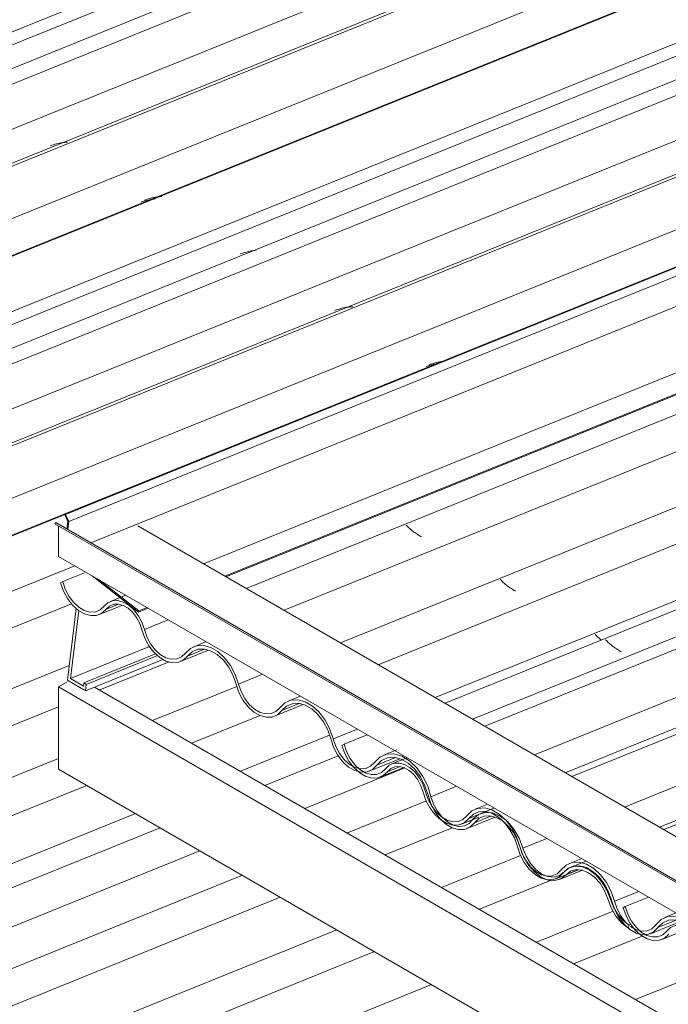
# Model space of a CAD drawing. Header units: metres. Extents: x -16.8 to 29.9, y -11.9 to 37.1.
# Tile 187 of 202: x -7.649 to -6.758, y 26.219 to 27.571. Entities that reach past the tile are written whole.
import ezdxf

# ---------------------------------------------------------------- set-up
doc = ezdxf.new("R2010")
doc.units = ezdxf.units.M
for name, color, linetype, lineweight in [('A-GLAZ-CWMG', 7, 'Continuous', 5), ('A-ROOF', 7, 'Continuous', 5), ('A-ROOF-OTLN', 7, 'Continuous', 5)]:
    doc.layers.add(name, color=color, linetype=linetype, lineweight=lineweight)
pattern_1 = [(338.856, (-6.968, 7.591), (1.4136126, -0.173424), [0.05139, -0.88305, 0.05139, -0.88305, -4.984]), (338.856, (-6.968, 7.591), (1.4136126, -0.173424), [-1.869, 0.05139, -1.817, 0.05139, -0.88305, -2.18]), (338.856, (-6.968, 7.591), (1.4136126, -0.173424), [-4.672, 0.05139, -0.57157, 0.05139, -1.506]), (110.947, (-6.532, 7.609), (-0.8280696, 1.4165813), [0.06704, -1.152, 0.06704, -1.152, -6.501]), (110.947, (-6.532, 7.609), (-0.8280696, 1.4165813), [-2.438, 0.06704, -2.371, 0.06704, -1.152, -2.844]), (110.947, (-6.532, 7.609), (-0.8280696, 1.4165813), [-6.095, 0.06704, -0.74558, 0.06704, -1.965]), (241.462, (-6.387, 8.3), (-0.2059615, -1.125331), [0.05017, -0.86197, 0.05017, -0.86197, -4.865]), (241.462, (-6.387, 8.3), (-0.2059615, -1.125331), [-1.824, 0.05017, -1.774, 0.05017, -0.86197, -2.128]), (241.462, (-6.387, 8.3), (-0.2059615, -1.125331), [-4.561, 0.05017, -0.55792, 0.05017, -1.47])]

# ---------------------------------------------------------------- blocks, each defined once
blk = doc.blocks.new('FP_61-EXPLODE')
at = {"layer": 'A-GLAZ-CWMG'}
for p, q in [((-7.3187, 26.6159), (-7.4127, 26.5779)), ((-7.5566, 26.5198), (-8.3928, 26.1818))]:
    blk.add_line(p, q, dxfattribs=at)
blk = doc.blocks.new('FP_63-EXPLODE')
at = {"layer": 'A-GLAZ-CWMG'}
for p, q in [((-7.4435, 26.6892), (-7.5387, 26.6507)), ((-7.5953, 26.6278), (-8.5794, 26.2301))]:
    blk.add_line(p, q, dxfattribs=at)
blk = doc.blocks.new('FP_65-EXPLODE')
at = {"layer": 'A-GLAZ-CWMG'}
blk.add_line((-7.5774, 26.7691), (-11.3551, 25.2423), dxfattribs=at)
blk = doc.blocks.new('FP_67-EXPLODE')
at = {"layer": 'A-GLAZ-CWMG'}
blk.add_line((-5.1511, 27.8767), (-11.4846, 25.3171), dxfattribs=at)
at = {"layer": 'A-GLAZ-CWMG', "color": 9, "true_color": 0xc0c0c0}
for p, q in [((-7.0851, 27.0976), (-7.0872, 27.0968)), ((-7.0831, 27.0983), (-7.0851, 27.0976)), ((-7.081, 27.0989), (-7.0831, 27.0983)), ((-7.0789, 27.0995), (-7.081, 27.0989)), ((-7.0768, 27.1001), (-7.0789, 27.0995)), ((-7.0747, 27.1005), (-7.0768, 27.1001)), ((-7.0725, 27.101), (-7.0747, 27.1005)), ((-7.0703, 27.1013), (-7.0725, 27.101)), ((-7.0682, 27.1016), (-7.0703, 27.1013)), ((-7.066, 27.1018), (-7.0682, 27.1016))]:
    blk.add_line(p, q, dxfattribs=at)
blk = doc.blocks.new('FP_69-EXPLODE')
at = {"layer": 'A-GLAZ-CWMG'}
blk.add_line((-5.2806, 27.9513), (-11.6139, 25.3917), dxfattribs=at)
at = {"layer": 'A-GLAZ-CWMG', "color": 9, "true_color": 0xc0c0c0}
for p, q in [((-7.2144, 27.1722), (-7.2165, 27.1714)), ((-7.2124, 27.1729), (-7.2144, 27.1722)), ((-7.2103, 27.1735), (-7.2124, 27.1729)), ((-7.2083, 27.1741), (-7.2103, 27.1735)), ((-7.2062, 27.1747), (-7.2083, 27.1741)), ((-7.2041, 27.1751), (-7.2062, 27.1747)), ((-7.2019, 27.1755), (-7.2041, 27.1751)), ((-7.1998, 27.1759), (-7.2019, 27.1755)), ((-7.1976, 27.1762), (-7.1998, 27.1759)), ((-7.1955, 27.1764), (-7.1976, 27.1762)), ((-7.1933, 27.1766), (-7.1955, 27.1764)), ((-7.1911, 27.1767), (-7.1933, 27.1766))]:
    blk.add_line(p, q, dxfattribs=at)
blk = doc.blocks.new('FP_71-EXPLODE')
at = {"layer": 'A-GLAZ-CWMG'}
blk.add_line((-5.395, 28.0134), (-11.6625, 25.4804), dxfattribs=at)
blk = doc.blocks.new('Rectangular Mullion - Telha Fibrocimento - Ondulada-1908998-EXPLODE')
at = {"layer": 'A-GLAZ-CWMG'}
for p, q in [((-5.4604, 28.0406), (-11.7172, 25.512)), ((-5.2192, 27.9001), (-11.4748, 25.372)), ((-7.573, 26.8211), (-11.3445, 25.2968)), ((-7.5805, 26.6845), (-8.6322, 26.2595)), ((-7.3506, 26.6557), (-7.4664, 26.6089)), ((-7.2233, 26.5885), (-7.3455, 26.5392)), ((-7.5953, 26.5569), (-8.4465, 26.2128)), ((-7.4895, 26.481), (-8.3257, 26.1431))]:
    blk.add_line(p, q, dxfattribs=at)
for name in ['FP_71-EXPLODE', 'FP_69-EXPLODE', 'FP_67-EXPLODE', 'FP_65-EXPLODE', 'FP_63-EXPLODE', 'FP_61-EXPLODE']:
    blk.add_blockref(name, (0, 0), dxfattribs=at)
blk = doc.blocks.new('Rectangular Mullion - Telha Fibrocimento - Ondulada-1910060-EXPLODE')
blk.add_blockref('Rectangular Mullion - Telha Fibrocimento - Ondulada-1908998-EXPLODE', (0, 0))
blk = doc.blocks.new('FP_81-EXPLODE')
at = {"layer": 'A-GLAZ-CWMG'}
blk.add_line((-5.1546, 27.8744), (-11.4219, 25.3415), dxfattribs=at)
at = {"layer": 'A-GLAZ-CWMG', "color": 9, "true_color": 0xc0c0c0}
for p, q in [((-7.0889, 27.0951), (-7.0907, 27.0944)), ((-7.087, 27.0957), (-7.0889, 27.0951)), ((-7.085, 27.0963), (-7.087, 27.0957)), ((-7.0831, 27.0968), (-7.085, 27.0963)), ((-7.0811, 27.0973), (-7.0831, 27.0968)), ((-7.0791, 27.0977), (-7.0811, 27.0973)), ((-7.0771, 27.098), (-7.0791, 27.0977)), ((-7.0751, 27.0983), (-7.0771, 27.098))]:
    blk.add_line(p, q, dxfattribs=at)
blk = doc.blocks.new('FP_83-EXPLODE')
at = {"layer": 'A-GLAZ-CWMG'}
blk.add_line((-5.2782, 27.9481), (-11.6096, 25.3893), dxfattribs=at)
blk = doc.blocks.new('FP_85-EXPLODE')
at = {"layer": 'A-GLAZ-CWMG'}
blk.add_line((-5.4111, 28.0284), (-11.7461, 25.4681), dxfattribs=at)
at = {"layer": 'A-GLAZ-CWMG', "color": 9, "true_color": 0xc0c0c0}
for p, q in [((-7.3351, 27.2523), (-7.3373, 27.2517)), ((-7.3329, 27.2527), (-7.3351, 27.2523)), ((-7.3307, 27.2532), (-7.3329, 27.2527)), ((-7.3285, 27.2535), (-7.3307, 27.2532)), ((-7.3263, 27.2538), (-7.3285, 27.2535)), ((-7.3241, 27.2541), (-7.3263, 27.2538)), ((-7.3437, 27.2497), (-7.3458, 27.249)), ((-7.3416, 27.2505), (-7.3437, 27.2497)), ((-7.3395, 27.2511), (-7.3416, 27.2505)), ((-7.3373, 27.2517), (-7.3395, 27.2511))]:
    blk.add_line(p, q, dxfattribs=at)
blk = doc.blocks.new('FP_87-EXPLODE')
at = {"layer": 'A-GLAZ-CWMG'}
blk.add_line((-5.5421, 28.1025), (-11.8756, 25.5428), dxfattribs=at)
at = {"layer": 'A-GLAZ-CWMG', "color": 9, "true_color": 0xc0c0c0}
for p, q in [((-7.4752, 27.3237), (-7.4772, 27.3229)), ((-7.473, 27.3244), (-7.4752, 27.3237)), ((-7.4709, 27.3251), (-7.473, 27.3244)), ((-7.4688, 27.3257), (-7.4709, 27.3251)), ((-7.4666, 27.3262), (-7.4688, 27.3257)), ((-7.4644, 27.3266), (-7.4666, 27.3262)), ((-7.4622, 27.327), (-7.4644, 27.3266)), ((-7.46, 27.3274), (-7.4622, 27.327)), ((-7.4578, 27.3277), (-7.46, 27.3274)), ((-7.4556, 27.3279), (-7.4578, 27.3277)), ((-7.4533, 27.328), (-7.4556, 27.3279))]:
    blk.add_line(p, q, dxfattribs=at)
blk = doc.blocks.new('FP_89-EXPLODE')
at = {"layer": 'A-GLAZ-CWMG'}
blk.add_line((-5.6717, 28.177), (-12.0049, 25.6175), dxfattribs=at)
at = {"layer": 'A-GLAZ-CWMG', "color": 9, "true_color": 0xc0c0c0}
for p, q in [((-7.5938, 27.4012), (-7.596, 27.4008)), ((-7.5917, 27.4016), (-7.5938, 27.4012)), ((-7.5895, 27.402), (-7.5917, 27.4016)), ((-7.5873, 27.4022), (-7.5895, 27.402)), ((-7.585, 27.4024), (-7.5873, 27.4022)), ((-7.5828, 27.4026), (-7.585, 27.4024)), ((-7.6045, 27.3983), (-7.6065, 27.3976)), ((-7.6024, 27.399), (-7.6045, 27.3983)), ((-7.6003, 27.3997), (-7.6024, 27.399)), ((-7.5981, 27.4003), (-7.6003, 27.3997)), ((-7.596, 27.4008), (-7.5981, 27.4003))]:
    blk.add_line(p, q, dxfattribs=at)
blk = doc.blocks.new('FP_91-EXPLODE')
at = {"layer": 'A-GLAZ-CWMG'}
blk.add_line((-5.7861, 28.2392), (-12.0536, 25.7062), dxfattribs=at)
blk = doc.blocks.new('Rectangular Mullion - Telha Fibrocimento - Ondulada-V76-EXPLODE')
at = {"layer": 'A-GLAZ-CWMG'}
for p, q in [((-5.8515, 28.2664), (-12.1082, 25.7377)), ((-5.6103, 28.1259), (-11.8658, 25.5978)), ((-5.4803, 28.0506), (-11.7355, 25.5226)), ((-5.3462, 27.9713), (-11.5995, 25.444))]:
    blk.add_line(p, q, dxfattribs=at)
for name in ['FP_91-EXPLODE', 'FP_89-EXPLODE', 'FP_87-EXPLODE', 'FP_85-EXPLODE', 'FP_83-EXPLODE', 'FP_81-EXPLODE']:
    blk.add_blockref(name, (0, 0), dxfattribs=at)
blk = doc.blocks.new('Rectangular Mullion - Telha Fibrocimento - Ondulada-1910061-EXPLODE')
blk.add_blockref('Rectangular Mullion - Telha Fibrocimento - Ondulada-V76-EXPLODE', (0, 0))
blk = doc.blocks.new('FP_101-EXPLODE')
at = {"layer": 'A-GLAZ-CWMG'}
blk.add_line((-5.5456, 28.1001), (-11.8129, 25.5672), dxfattribs=at)
at = {"layer": 'A-GLAZ-CWMG', "color": 9, "true_color": 0xc0c0c0}
for p, q in [((-7.4799, 27.3208), (-7.4818, 27.3201)), ((-7.4781, 27.3215), (-7.4799, 27.3208)), ((-7.4762, 27.322), (-7.4781, 27.3215)), ((-7.4743, 27.3226), (-7.4762, 27.322)), ((-7.4724, 27.323), (-7.4743, 27.3226)), ((-7.4704, 27.3235), (-7.4724, 27.323)), ((-7.4685, 27.3238), (-7.4704, 27.3235)), ((-7.4665, 27.3241), (-7.4685, 27.3238)), ((-7.4646, 27.3244), (-7.4665, 27.3241)), ((-7.4626, 27.3246), (-7.4646, 27.3244))]:
    blk.add_line(p, q, dxfattribs=at)
blk = doc.blocks.new('FP_103-EXPLODE')
at = {"layer": 'A-GLAZ-CWMG'}
blk.add_line((-5.6693, 28.1738), (-12.0007, 25.615), dxfattribs=at)
blk = doc.blocks.new('FP_105-EXPLODE')
at = {"layer": 'A-GLAZ-CWMG'}
blk.add_line((-5.8021, 28.2541), (-12.1372, 25.6938), dxfattribs=at)
blk = doc.blocks.new('Rectangular Mullion - Telha Fibrocimento - Ondulada-V96-EXPLODE')
at = {"layer": 'A-GLAZ-CWMG'}
for p, q in [((-5.8713, 28.2764), (-12.1266, 25.7483)), ((-5.7373, 28.197), (-11.9906, 25.6698))]:
    blk.add_line(p, q, dxfattribs=at)
for name in ['FP_105-EXPLODE', 'FP_103-EXPLODE', 'FP_101-EXPLODE']:
    blk.add_blockref(name, (0, 0), dxfattribs=at)
blk = doc.blocks.new('Rectangular Mullion - Telha Fibrocimento - Ondulada-1910062-EXPLODE')
blk.add_blockref('Rectangular Mullion - Telha Fibrocimento - Ondulada-V96-EXPLODE', (0, 0))
blk = doc.blocks.new('FP_237-EXPLODE')
at = {"layer": 'A-GLAZ-CWMG'}
blk.add_line((-6.7941, 26.3131), (-6.8882, 26.2751), dxfattribs=at)
blk = doc.blocks.new('FP_239-EXPLODE')
at = {"layer": 'A-GLAZ-CWMG'}
for p, q in [((-6.9193, 26.3896), (-7.0176, 26.3498)), ((-7.1616, 26.2917), (-8.0595, 25.9288))]:
    blk.add_line(p, q, dxfattribs=at)
blk = doc.blocks.new('FP_241-EXPLODE')
at = {"layer": 'A-GLAZ-CWMG'}
for p, q in [((-7.055, 26.4617), (-7.1469, 26.4245)), ((-7.2909, 26.3663), (-8.1888, 26.0034))]:
    blk.add_line(p, q, dxfattribs=at)
blk = doc.blocks.new('FP_243-EXPLODE')
at = {"layer": 'A-GLAZ-CWMG'}
for p, q in [((-7.1201, 26.5437), (-7.2573, 26.4882)), ((-7.4012, 26.4301), (-8.2374, 26.0921))]:
    blk.add_line(p, q, dxfattribs=at)
blk = doc.blocks.new('Rectangular Mullion - Telha Fibrocimento - Ondulada-1908999-EXPLODE')
at = {"layer": 'A-GLAZ-CWMG'}
for p, q in [((-7.2114, 26.5604), (-7.312, 26.5198)), ((-7.0903, 26.4985), (-7.1987, 26.4547)), ((-7.4559, 26.4616), (-8.2921, 26.1237)), ((-6.9612, 26.4236), (-7.0695, 26.3798)), ((-7.3429, 26.3964), (-8.1791, 26.0584)), ((-6.8342, 26.3471), (-6.9393, 26.3046)), ((-7.2135, 26.3217), (-8.0497, 25.9837)), ((-6.7003, 26.2677), (-6.8033, 26.2261)), ((-7.0832, 26.2465), (-7.9194, 25.9085))]:
    blk.add_line(p, q, dxfattribs=at)
for name in ['FP_243-EXPLODE', 'FP_241-EXPLODE', 'FP_239-EXPLODE', 'FP_237-EXPLODE']:
    blk.add_blockref(name, (0, 0), dxfattribs=at)
blk = doc.blocks.new('Rectangular Mullion - Telha Fibrocimento - Ondulada-1910069-EXPLODE')
blk.add_blockref('Rectangular Mullion - Telha Fibrocimento - Ondulada-1908999-EXPLODE', (0, 0))
blk = doc.blocks.new('LONGARINA_STEEL_FRAME - LONGARINA_STEEL_FRAME-1917798-EXPLODE')
at = {"layer": 'A-ROOF'}
for p, q in [((-7.571, 26.7627), (-7.583, 26.664)), ((-7.5789, 26.6663), (-7.5676, 26.7599)), ((-7.4703, 26.7102), (-7.5789, 26.6663)), ((-7.462, 26.7003), (-7.5607, 26.6604)), ((-7.4519, 26.6927), (-7.5582, 26.6497)), ((-7.4593, 26.6979), (-7.5572, 26.6584)), ((-7.5953, 26.6548), (-7.5833, 26.6617)), ((-7.583, 26.664), (-7.5596, 26.6505)), ((-7.5612, 26.6561), (-7.5789, 26.6663)), ((-7.5607, 26.6604), (-7.5612, 26.6561)), ((-7.5572, 26.6584), (-7.5607, 26.6604)), ((-7.5582, 26.6497), (-7.5572, 26.6584)), ((-7.5953, 26.5421), (-7.5953, 26.6548)), ((-7.5953, 26.6548), (-5.6649, 25.5403)), ((-6.6199, 26.1202), (-7.5457, 26.6547)), ((-5.6649, 25.4276), (-7.5953, 26.5421))]:
    blk.add_line(p, q, dxfattribs=at)
blk = doc.blocks.new('LONGARINA_STEEL_FRAME - LONGARINA_STEEL_FRAME-1917800-EXPLODE')
blk.add_blockref('LONGARINA_STEEL_FRAME - LONGARINA_STEEL_FRAME-1917798-EXPLODE', (0, 0))
blk = doc.blocks.new('FP_284-EXPLODE')
at = {"layer": 'A-GLAZ-CWMG'}
blk.add_line((-6.7673, 26.3084), (-6.7349, 26.3215), dxfattribs=at)
blk = doc.blocks.new('Rectangular Mullion - Telha Fibrocimento - Ondulada-V267-EXPLODE')
at = {"layer": 'A-GLAZ-CWMG', "true_color": 0xc0c0c0}
h = blk.add_hatch(dxfattribs=at)
h.set_pattern_fill('FP_23', color=9, style=0, pattern_type=2)
h.set_pattern_definition(pattern_1)
h.paths.add_polyline_path([(-6.0407, 25.8781), (-6.0646, 25.9149), (-6.0775, 25.942), (-6.0927, 25.9567), (-6.103, 25.9617), (-6.1086, 25.9627), (-6.1199, 25.9614), (-6.127, 25.957), (-6.1407, 25.9488), (-6.1438, 25.9482), (-6.1574, 25.9513), (-6.1656, 25.9567), (-6.1753, 25.9668), (-6.1857, 25.9878), (-6.1973, 26.0126), (-6.2064, 26.0235), (-6.1986, 26.011), (-6.19, 25.9901), (-6.1792, 25.9668), (-6.1695, 25.9548), (-6.1521, 25.9446), (-6.151, 25.9441), (-6.1357, 25.9451), (-6.1287, 25.9496), (-6.115, 25.9577), (-6.1089, 25.9581), (-6.0984, 25.9553), (-6.0884, 25.9488), (-6.0799, 25.9396), (-6.0691, 25.9177), (-6.058, 25.8944), (-6.0436, 25.8803)])
h.paths.add_polyline_path([(-6.0406, 25.879), (-6.0412, 25.8832), (-6.0426, 25.8824), (-6.0407, 25.8792)])
h.paths.add_polyline_path([(-6.2741, 26.0133), (-6.2601, 26.0161), (-6.2539, 26.0212), (-6.2416, 26.0305), (-6.2329, 26.032), (-6.2242, 26.0304), (-6.2156, 26.0262), (-6.2193, 26.0305), (-6.2206, 26.0334), (-6.2339, 26.0366), (-6.2436, 26.035), (-6.2514, 26.03), (-6.2661, 26.0186), (-6.2741, 26.018), (-6.2838, 26.0209), (-6.2965, 26.0302), (-6.3087, 26.049), (-6.326, 26.0906), (-6.3401, 26.1066), (-6.3502, 26.1131), (-6.3603, 26.1166), (-6.3684, 26.117), (-6.3786, 26.1143), (-6.3866, 26.1083), (-6.3996, 26.098), (-6.4078, 26.0968), (-6.4148, 26.0984), (-6.424, 26.1032), (-6.4265, 26.1032), (-6.4274, 26.1032), (-6.447, 26.1406), (-6.4571, 26.1635), (-6.4745, 26.1828), (-6.4928, 26.1909), (-6.5018, 26.191), (-6.5087, 26.1889), (-6.5167, 26.1833), (-6.5298, 26.1733), (-6.5374, 26.1722), (-6.5179, 26.1756), (-6.505, 26.1851), (-6.4977, 26.1864), (-6.4893, 26.1854), (-6.4781, 26.1803), (-6.4692, 26.173), (-6.4596, 26.1613), (-6.4495, 26.1378), (-6.4407, 26.1187), (-6.4163, 26.0942), (-6.4147, 26.0957), (-6.4126, 26.0967), (-6.4096, 26.0934), (-6.4078, 26.092), (-6.3939, 26.0951), (-6.3894, 26.0988), (-6.3743, 26.1108), (-6.3654, 26.1124), (-6.3556, 26.1107), (-6.3458, 26.1059), (-6.3366, 26.0983), (-6.327, 26.0864), (-6.3202, 26.0736), (-6.3071, 26.0406), (-6.2891, 26.0195), (-6.2813, 26.0153)])
h.paths.add_polyline_path([(-6.538, 26.1674), (-6.5387, 26.1677), (-6.5532, 26.176), (-6.563, 26.1863), (-6.5703, 26.1981), (-6.5901, 26.2425), (-6.6044, 26.2575), (-6.6226, 26.2655), (-6.6311, 26.2656), (-6.6397, 26.2628), (-6.6469, 26.2573), (-6.6573, 26.249), (-6.6673, 26.2472), (-6.6752, 26.249), (-6.6752, 26.2467), (-6.6638, 26.2425), (-6.6562, 26.2441), (-6.6485, 26.2492), (-6.6336, 26.26), (-6.6275, 26.2609), (-6.6166, 26.2593), (-6.608, 26.2568), (-6.605, 26.2531), (-6.5895, 26.236), (-6.5788, 26.2109), (-6.57, 26.1909), (-6.5551, 26.1746), (-6.5387, 26.1676)])
h.paths.add_polyline_path([(-6.6827, 26.2485), (-6.6912, 26.2588), (-6.6916, 26.2614), (-6.7024, 26.2792), (-6.7149, 26.3085), (-6.7274, 26.3217), (-6.7418, 26.3276), (-6.7536, 26.3253), (-6.7599, 26.3202), (-6.7709, 26.3127), (-6.779, 26.3118), (-6.7844, 26.313), (-6.7963, 26.3189), (-6.7996, 26.3175), (-6.7872, 26.3092), (-6.7726, 26.3072), (-6.7678, 26.3085), (-6.7596, 26.314), (-6.747, 26.3226), (-6.7343, 26.321), (-6.7216, 26.3116), (-6.7111, 26.2944), (-6.6992, 26.2657), (-6.6834, 26.249)])
h.paths.add_polyline_path([(-6.7973, 26.3203), (-6.809, 26.334), (-6.8192, 26.3488), (-6.8098, 26.3291), (-6.8024, 26.3217)])
at = {"layer": 'A-GLAZ-CWMG'}
for p, q in [((-6.7855, 26.3664), (-6.8173, 26.3536)), ((-6.8173, 26.3536), (-6.8203, 26.3519))]:
    blk.add_line(p, q, dxfattribs=at)
for points in [[(-6.8203, 26.3519, 0), (-6.8163, 26.3407, 0), (-6.8107, 26.3303, 0), (-6.8037, 26.3213, 0), (-6.7958, 26.3141, 0), (-6.7874, 26.3093, 0), (-6.779, 26.307, 0), (-6.7709, 26.3073, 0), (-6.7637, 26.3103, 0), (-6.7577, 26.3157, 0)], [(-6.7605, 26.3197, 0), (-6.766, 26.3147, 0), (-6.7726, 26.312, 0), (-6.78, 26.3118, 0), (-6.7878, 26.314, 0), (-6.7954, 26.3186, 0), (-6.8026, 26.3253, 0), (-6.8089, 26.3336, 0), (-6.8138, 26.3433, 0), (-6.8173, 26.3536, 0)], [(-6.7054, 26.2879, 0), (-6.7089, 26.2978, 0), (-6.7138, 26.307, 0), (-6.7199, 26.315, 0), (-6.7269, 26.3213, 0), (-6.7343, 26.3256, 0), (-6.7418, 26.3276, 0), (-6.7489, 26.3273, 0), (-6.7552, 26.3246, 0), (-6.7605, 26.3197, 0)]]:
    blk.add_polyline3d(points, dxfattribs=at)
blk.add_blockref('FP_284-EXPLODE', (0, 0), dxfattribs=at)
blk = doc.blocks.new('Rectangular Mullion - Telha Fibrocimento - Ondulada-1920360-EXPLODE')
blk.add_blockref('Rectangular Mullion - Telha Fibrocimento - Ondulada-V267-EXPLODE', (0, 0))
blk = doc.blocks.new('FP_288-EXPLODE')
at = {"layer": 'A-GLAZ-CWMG'}
blk.add_line((-6.7828, 26.3163), (-6.7407, 26.3334), dxfattribs=at)
blk = doc.blocks.new('FP_296-EXPLODE')
at = {"layer": 'A-GLAZ-CWMG'}
blk.add_line((-6.7475, 26.3447), (-6.763, 26.3384), dxfattribs=at)
blk = doc.blocks.new('FP_298-EXPLODE')
at = {"layer": 'A-GLAZ-CWMG'}
for p, q in [((-5.3986, 27.017), (-6.7704, 26.4625)), ((-6.8778, 26.4191), (-6.894, 26.4126))]:
    blk.add_line(p, q, dxfattribs=at)
blk = doc.blocks.new('FP_300-EXPLODE')
at = {"layer": 'A-GLAZ-CWMG'}
for p, q in [((-5.5281, 27.0915), (-6.8997, 26.5372)), ((-7.0073, 26.4937), (-7.0235, 26.4871))]:
    blk.add_line(p, q, dxfattribs=at)
blk = doc.blocks.new('FP_302-EXPLODE')
at = {"layer": 'A-GLAZ-CWMG'}
for p, q in [((-5.6425, 27.1536), (-7.0101, 26.6009)), ((-7.1169, 26.5578), (-7.1379, 26.5493))]:
    blk.add_line(p, q, dxfattribs=at)
blk = doc.blocks.new('FP_303-EXPLODE')
at = {"layer": 'A-GLAZ-CWMG', "color": 9, "true_color": 0xc0c0c0}
for p, q in [((-6.8433, 26.7186), (-6.8443, 26.7196)), ((-6.8423, 26.7175), (-6.8433, 26.7186)), ((-6.8413, 26.7165), (-6.8423, 26.7175)), ((-6.8403, 26.7155), (-6.8413, 26.7165)), ((-6.8392, 26.7145), (-6.8403, 26.7155)), ((-6.8381, 26.7135), (-6.8392, 26.7145)), ((-6.8369, 26.7125), (-6.8381, 26.7135)), ((-6.8357, 26.7116), (-6.8369, 26.7125)), ((-6.8345, 26.7106), (-6.8357, 26.7116)), ((-6.8333, 26.7097), (-6.8345, 26.7106)), ((-6.832, 26.7088), (-6.8333, 26.7097)), ((-6.8307, 26.7079), (-6.832, 26.7088)), ((-6.8294, 26.707), (-6.8307, 26.7079)), ((-6.8281, 26.7061), (-6.8294, 26.707)), ((-6.8267, 26.7053), (-6.8281, 26.7061)), ((-6.8254, 26.7045), (-6.8267, 26.7053)), ((-6.824, 26.7037), (-6.8254, 26.7045)), ((-6.8225, 26.703), (-6.824, 26.7037))]:
    blk.add_line(p, q, dxfattribs=at)
blk = doc.blocks.new('FP_304-EXPLODE')
at = {"layer": 'A-GLAZ-CWMG'}
blk.add_line((-7.1533, 26.5313), (-7.121, 26.5444), dxfattribs=at)
blk = doc.blocks.new('FP_305-EXPLODE')
at = {"layer": 'A-GLAZ-CWMG'}
blk.add_line((-7.042, 26.4667), (-7.0182, 26.4763), dxfattribs=at)
blk = doc.blocks.new('FP_306-EXPLODE')
at = {"layer": 'A-GLAZ-CWMG'}
blk.add_line((-6.9128, 26.3917), (-6.8825, 26.404), dxfattribs=at)
blk = doc.blocks.new('Rectangular Mullion - Telha Fibrocimento - Ondulada-V287-EXPLODE')
at = {"layer": 'A-GLAZ-CWMG', "true_color": 0xc0c0c0}
h = blk.add_hatch(dxfattribs=at)
h.set_pattern_fill('FP_23', color=9, style=0, pattern_type=2)
h.set_pattern_definition(pattern_1)
h.paths.add_polyline_path([(-6.4268, 26.101), (-6.4507, 26.1378), (-6.4634, 26.1646), (-6.4803, 26.1808), (-6.4879, 26.1841), (-6.4951, 26.1856), (-6.503, 26.1851), (-6.513, 26.18), (-6.5275, 26.1715), (-6.5299, 26.1711), (-6.5434, 26.1742), (-6.5528, 26.1804), (-6.5614, 26.1897), (-6.5718, 26.2107), (-6.5823, 26.2337), (-6.5924, 26.2464), (-6.5846, 26.2339), (-6.5761, 26.213), (-6.5653, 26.1897), (-6.5555, 26.1777), (-6.5387, 26.1677), (-6.5297, 26.1664), (-6.5226, 26.1678), (-6.5149, 26.1724), (-6.501, 26.1806), (-6.4938, 26.1809), (-6.4839, 26.1779), (-6.4745, 26.1717), (-6.466, 26.1625), (-6.4552, 26.1406), (-6.4441, 26.1173), (-6.4274, 26.1014)])
h.paths.add_polyline_path([(-6.4267, 26.1019), (-6.4273, 26.1061), (-6.4287, 26.1053), (-6.4268, 26.1021)])
h.paths.add_polyline_path([(-6.6602, 26.2362), (-6.6469, 26.2387), (-6.6405, 26.2436), (-6.6273, 26.2536), (-6.619, 26.2549), (-6.6101, 26.2533), (-6.6018, 26.2491), (-6.6053, 26.2536), (-6.6053, 26.2557), (-6.6184, 26.2594), (-6.6284, 26.2583), (-6.6372, 26.2531), (-6.6522, 26.2415), (-6.6602, 26.2409), (-6.6716, 26.2448), (-6.6826, 26.2531), (-6.6947, 26.2719), (-6.7104, 26.3113), (-6.7259, 26.3292), (-6.7364, 26.3361), (-6.7464, 26.3395), (-6.7543, 26.3399), (-6.7649, 26.3371), (-6.7726, 26.3313), (-6.7857, 26.3209), (-6.7939, 26.3197), (-6.8009, 26.3213), (-6.8101, 26.326), (-6.8126, 26.326), (-6.8145, 26.3278), (-6.8331, 26.3635), (-6.8431, 26.3864), (-6.8606, 26.4057), (-6.8789, 26.4138), (-6.8878, 26.4139), (-6.8943, 26.412), (-6.9028, 26.4062), (-6.916, 26.3961), (-6.9235, 26.3951), (-6.9039, 26.3985), (-6.891, 26.408), (-6.8847, 26.4092), (-6.8735, 26.4078), (-6.8656, 26.404), (-6.8547, 26.3954), (-6.8457, 26.3842), (-6.8356, 26.3607), (-6.8268, 26.3415), (-6.8024, 26.3171), (-6.8008, 26.3186), (-6.7987, 26.3196), (-6.7957, 26.3163), (-6.7939, 26.3149), (-6.78, 26.318), (-6.774, 26.3231), (-6.7605, 26.3336), (-6.7564, 26.335), (-6.7416, 26.3336), (-6.732, 26.3288), (-6.7216, 26.3202), (-6.713, 26.3093), (-6.7062, 26.2965), (-6.6932, 26.2635), (-6.6752, 26.2424), (-6.6618, 26.2366)])
h.paths.add_polyline_path([(-6.9241, 26.3903), (-6.928, 26.3919), (-6.9389, 26.3986), (-6.9491, 26.4091), (-6.9564, 26.421), (-6.9762, 26.4654), (-6.9905, 26.4804), (-7.0087, 26.4884), (-7.0172, 26.4885), (-7.0258, 26.4857), (-7.0329, 26.4802), (-7.0456, 26.4709), (-7.0534, 26.47), (-7.0613, 26.4719), (-7.0613, 26.4696), (-7.0499, 26.4654), (-7.0422, 26.467), (-7.0345, 26.4721), (-7.0197, 26.4829), (-7.0125, 26.4839), (-7.0027, 26.4822), (-6.9941, 26.4797), (-6.9911, 26.476), (-6.9756, 26.4589), (-6.9653, 26.435), (-6.956, 26.4138), (-6.9411, 26.3975), (-6.9248, 26.3905)])
h.paths.add_polyline_path([(-7.0687, 26.4714), (-7.0773, 26.4817), (-7.0776, 26.4843), (-7.0885, 26.5021), (-7.101, 26.5314), (-7.1141, 26.5449), (-7.1278, 26.5505), (-7.1397, 26.5482), (-7.146, 26.5431), (-7.157, 26.5356), (-7.165, 26.5347), (-7.1665, 26.5348), (-7.1815, 26.5415), (-7.1869, 26.5415), (-7.1732, 26.5321), (-7.1587, 26.5301), (-7.1539, 26.5314), (-7.1456, 26.5369), (-7.1328, 26.5455), (-7.1204, 26.5439), (-7.1071, 26.5338), (-7.0972, 26.5173), (-7.0853, 26.4886), (-7.0695, 26.4719)])
h.paths.add_polyline_path([(-7.1834, 26.5432), (-7.1949, 26.5565), (-7.205, 26.5709), (-7.1962, 26.5524), (-7.1885, 26.5445), (-7.1851, 26.5437)])
at = {"layer": 'A-GLAZ-CWMG'}
for p, q in [((-5.7079, 27.1808), (-7.0648, 26.6325)), ((-7.1716, 26.5893), (-7.2033, 26.5765)), ((-7.2033, 26.5765), (-7.2063, 26.5747)), ((-7.1265, 26.5456), (-7.1437, 26.5386)), ((-7.019, 26.4797), (-7.0321, 26.4744)), ((-6.7989, 26.3741), (-6.8322, 26.3607)), ((-6.7475, 26.3347), (-6.7726, 26.3246))]:
    blk.add_line(p, q, dxfattribs=at)
for points in [[(-7.2063, 26.5747, 0), (-7.2024, 26.5635, 0), (-7.1967, 26.5532, 0), (-7.1898, 26.5442, 0), (-7.1819, 26.537, 0), (-7.1735, 26.5322, 0), (-7.165, 26.5299, 0), (-7.157, 26.5302, 0), (-7.1497, 26.5332, 0), (-7.1437, 26.5386, 0)], [(-7.1465, 26.5426, 0), (-7.152, 26.5376, 0), (-7.1587, 26.5349, 0), (-7.1661, 26.5347, 0), (-7.1738, 26.5369, 0), (-7.1815, 26.5415, 0), (-7.1887, 26.5482, 0), (-7.1949, 26.5565, 0), (-7.1999, 26.5662, 0), (-7.2033, 26.5765, 0)], [(-7.0915, 26.5108, 0), (-7.0949, 26.5207, 0), (-7.0998, 26.5299, 0), (-7.1059, 26.5379, 0), (-7.1129, 26.5442, 0), (-7.1204, 26.5485, 0), (-7.1278, 26.5505, 0), (-7.135, 26.5502, 0), (-7.1413, 26.5475, 0), (-7.1465, 26.5426, 0)], [(-7.1437, 26.5386, 0), (-7.1391, 26.543, 0), (-7.1335, 26.5454, 0), (-7.1271, 26.5458, 0), (-7.1205, 26.544, 0), (-7.1138, 26.5401, 0), (-7.1076, 26.5345, 0), (-7.1022, 26.5274, 0), (-7.0979, 26.5192, 0), (-7.0948, 26.5104, 0)], [(-7.0948, 26.5104, 0), (-7.0909, 26.4991, 0), (-7.0853, 26.4886, 0), (-7.0783, 26.4795, 0), (-7.0704, 26.4724, 0), (-7.0619, 26.4675, 0), (-7.0534, 26.4652, 0), (-7.0453, 26.4656, 0), (-7.0381, 26.4687, 0), (-7.0321, 26.4744, 0)], [(-7.035, 26.4782, 0), (-7.0404, 26.4731, 0), (-7.0469, 26.4704, 0), (-7.0542, 26.47, 0), (-7.0619, 26.4721, 0), (-7.0695, 26.4765, 0), (-7.0766, 26.483, 0), (-7.0829, 26.4912, 0), (-7.088, 26.5006, 0), (-7.0915, 26.5108, 0)], [(-6.9812, 26.472, 0), (-6.9905, 26.4804, 0), (-7.0003, 26.4861, 0), (-7.0103, 26.4888, 0), (-7.0197, 26.4883, 0), (-7.0281, 26.4847, 0), (-7.035, 26.4782, 0)], [(-7.0321, 26.4744, 0), (-7.0258, 26.4803, 0), (-7.0182, 26.4836, 0)], [(-7.0181, 26.4836, 0), (-7.0095, 26.484, 0), (-7.0004, 26.4816, 0), (-6.9914, 26.4763, 0), (-6.9829, 26.4686, 0), (-6.9756, 26.4589, 0), (-6.9696, 26.4477, 0), (-6.9655, 26.4357, 0)], [(-6.9622, 26.436, 0), (-6.9667, 26.4491, 0), (-6.9731, 26.4614, 0), (-6.9806, 26.4713, 0)], [(-6.9655, 26.4357, 0), (-6.9616, 26.4244, 0), (-6.956, 26.4138, 0), (-6.9491, 26.4047, 0), (-6.9411, 26.3975, 0), (-6.9326, 26.3926, 0), (-6.9241, 26.3903, 0), (-6.916, 26.3907, 0), (-6.9087, 26.3939, 0), (-6.9028, 26.3996, 0)], [(-6.9056, 26.4035, 0), (-6.911, 26.3983, 0), (-6.9175, 26.3955, 0), (-6.9248, 26.395, 0), (-6.9325, 26.3971, 0), (-6.9402, 26.4015, 0), (-6.9473, 26.408, 0), (-6.9536, 26.4162, 0), (-6.9587, 26.4258, 0), (-6.9622, 26.436, 0)], [(-6.8322, 26.3607, 0), (-6.8366, 26.374, 0), (-6.8431, 26.3864, 0), (-6.8513, 26.3972, 0), (-6.8606, 26.4057, 0), (-6.8706, 26.4115, 0), (-6.8806, 26.4143, 0), (-6.8902, 26.4138, 0), (-6.8987, 26.4101, 0), (-6.9056, 26.4035, 0)], [(-6.9028, 26.3996, 0), (-6.8964, 26.4057, 0), (-6.8887, 26.409, 0), (-6.88, 26.4095, 0), (-6.8708, 26.407, 0), (-6.8617, 26.4018, 0), (-6.8532, 26.394, 0), (-6.8457, 26.3842, 0), (-6.8397, 26.3729, 0), (-6.8356, 26.3607, 0)], [(-6.8356, 26.3607, 0), (-6.8317, 26.3492, 0), (-6.8261, 26.3386, 0), (-6.8191, 26.3293, 0), (-6.8111, 26.322, 0), (-6.8025, 26.3171, 0), (-6.7942, 26.3149, 0)], [(-6.8124, 26.3279, 0), (-6.8173, 26.3326, 0), (-6.8236, 26.3409, 0), (-6.8287, 26.3504, 0), (-6.8322, 26.3607, 0)], [(-6.6981, 26.2814, 0), (-6.7024, 26.2958, 0), (-6.709, 26.3093, 0), (-6.7175, 26.3212, 0), (-6.7274, 26.3306, 0), (-6.738, 26.3371, 0), (-6.7488, 26.3402, 0), (-6.7591, 26.3397, 0), (-6.7681, 26.3357, 0), (-6.7755, 26.3283, 0)], [(-6.7726, 26.3246, 0), (-6.7659, 26.3312, 0), (-6.7578, 26.3349, 0), (-6.7486, 26.3355, 0), (-6.7389, 26.3329, 0), (-6.7293, 26.3273, 0), (-6.7203, 26.319, 0), (-6.7124, 26.3085, 0), (-6.7062, 26.2965, 0), (-6.702, 26.2836, 0)], [(-6.7755, 26.3283, 0), (-6.7808, 26.3231, 0), (-6.7873, 26.3201, 0), (-6.7946, 26.3196, 0), (-6.8024, 26.3217, 0), (-6.8101, 26.326, 0)], [(-6.7939, 26.3149, 0), (-6.7857, 26.3154, 0), (-6.7785, 26.3187, 0), (-6.7726, 26.3246, 0)]]:
    blk.add_polyline3d(points, dxfattribs=at)
for name in ['FP_302-EXPLODE', 'FP_300-EXPLODE', 'FP_298-EXPLODE', 'FP_296-EXPLODE', 'FP_303-EXPLODE', 'FP_304-EXPLODE', 'FP_305-EXPLODE', 'FP_306-EXPLODE', 'FP_288-EXPLODE']:
    blk.add_blockref(name, (0, 0), dxfattribs=at)
blk = doc.blocks.new('Rectangular Mullion - Telha Fibrocimento - Ondulada-1920361-EXPLODE')
blk.add_blockref('Rectangular Mullion - Telha Fibrocimento - Ondulada-V287-EXPLODE', (0, 0))
blk = doc.blocks.new('FP_308-EXPLODE')
at = {"layer": 'A-GLAZ-CWMG'}
blk.add_line((-7.1689, 26.5392), (-7.1268, 26.5562), dxfattribs=at)
blk = doc.blocks.new('FP_309-EXPLODE')
at = {"layer": 'A-GLAZ-CWMG'}
blk.add_line((-7.0345, 26.4605), (-6.9959, 26.4761), dxfattribs=at)
blk = doc.blocks.new('FP_310-EXPLODE')
at = {"layer": 'A-GLAZ-CWMG'}
blk.add_line((-6.9075, 26.3907), (-6.8762, 26.4034), dxfattribs=at)
blk = doc.blocks.new('FP_312-EXPLODE')
at = {"layer": 'A-GLAZ-CWMG'}
for p, q in [((-5.3971, 27.0117), (-6.7645, 26.4591)), ((-6.8713, 26.4159), (-6.8925, 26.4073))]:
    blk.add_line(p, q, dxfattribs=at)
blk = doc.blocks.new('FP_314-EXPLODE')
at = {"layer": 'A-GLAZ-CWMG'}
for p, q in [((-5.5207, 27.0854), (-6.8905, 26.5318)), ((-6.9973, 26.4887), (-7.0162, 26.481))]:
    blk.add_line(p, q, dxfattribs=at)
blk = doc.blocks.new('FP_316-EXPLODE')
at = {"layer": 'A-GLAZ-CWMG'}
for p, q in [((-5.6536, 27.1657), (-7.027, 26.6107)), ((-7.1307, 26.5688), (-7.149, 26.5613))]:
    blk.add_line(p, q, dxfattribs=at)
blk = doc.blocks.new('FP_317-EXPLODE')
at = {"layer": 'A-GLAZ-CWMG', "color": 9, "true_color": 0xc0c0c0}
for p, q in [((-6.8577, 26.726), (-6.8586, 26.727)), ((-6.8567, 26.7251), (-6.8577, 26.726)), ((-6.8558, 26.7241), (-6.8567, 26.7251)), ((-6.8548, 26.7232), (-6.8558, 26.7241)), ((-6.8537, 26.7222), (-6.8548, 26.7232)), ((-6.8527, 26.7213), (-6.8537, 26.7222)), ((-6.8516, 26.7204), (-6.8527, 26.7213)), ((-6.8505, 26.7195), (-6.8516, 26.7204))]:
    blk.add_line(p, q, dxfattribs=at)
blk = doc.blocks.new('FP_318-EXPLODE')
at = {"layer": 'A-GLAZ-CWMG'}
for p, q in [((-5.7846, 27.2399), (-7.1565, 26.6854)), ((-7.2638, 26.642), (-7.2801, 26.6355))]:
    blk.add_line(p, q, dxfattribs=at)
blk = doc.blocks.new('FP_319-EXPLODE')
at = {"layer": 'A-GLAZ-CWMG', "color": 9, "true_color": 0xc0c0c0}
for p, q in [((-6.9878, 26.8013), (-6.9888, 26.8023)), ((-6.9869, 26.8003), (-6.9878, 26.8013)), ((-6.9859, 26.7993), (-6.9869, 26.8003)), ((-6.9849, 26.7984), (-6.9859, 26.7993)), ((-6.9838, 26.7974), (-6.9849, 26.7984)), ((-6.9827, 26.7965), (-6.9838, 26.7974)), ((-6.9816, 26.7955), (-6.9827, 26.7965)), ((-6.9805, 26.7946), (-6.9816, 26.7955)), ((-6.9793, 26.7937), (-6.9805, 26.7946)), ((-6.9781, 26.7928), (-6.9793, 26.7937)), ((-6.9769, 26.7919), (-6.9781, 26.7928)), ((-6.9757, 26.7911), (-6.9769, 26.7919)), ((-6.9744, 26.7902), (-6.9757, 26.7911)), ((-6.9732, 26.7894), (-6.9744, 26.7902)), ((-6.9719, 26.7886), (-6.9732, 26.7894)), ((-6.9706, 26.7879), (-6.9719, 26.7886)), ((-6.9692, 26.7871), (-6.9706, 26.7879)), ((-6.9679, 26.7864), (-6.9692, 26.7871))]:
    blk.add_line(p, q, dxfattribs=at)
blk = doc.blocks.new('FP_320-EXPLODE')
at = {"layer": 'A-GLAZ-CWMG'}
for p, q in [((-5.9142, 27.3144), (-7.2858, 26.7601)), ((-7.3934, 26.7166), (-7.4096, 26.71))]:
    blk.add_line(p, q, dxfattribs=at)
blk = doc.blocks.new('FP_321-EXPLODE')
at = {"layer": 'A-GLAZ-CWMG', "color": 9, "true_color": 0xc0c0c0}
for p, q in [((-7.1173, 26.876), (-7.1183, 26.877)), ((-7.1164, 26.875), (-7.1173, 26.876)), ((-7.1153, 26.8741), (-7.1164, 26.875)), ((-7.1143, 26.8731), (-7.1153, 26.8741)), ((-7.1132, 26.8721), (-7.1143, 26.8731)), ((-7.1121, 26.8711), (-7.1132, 26.8721)), ((-7.111, 26.8702), (-7.1121, 26.8711)), ((-7.1098, 26.8693), (-7.111, 26.8702)), ((-7.1086, 26.8683), (-7.1098, 26.8693)), ((-7.1074, 26.8674), (-7.1086, 26.8683)), ((-7.1062, 26.8666), (-7.1074, 26.8674)), ((-7.1049, 26.8657), (-7.1062, 26.8666)), ((-7.1036, 26.8648), (-7.1049, 26.8657)), ((-7.1023, 26.864), (-7.1036, 26.8648)), ((-7.101, 26.8632), (-7.1023, 26.864)), ((-7.0996, 26.8624), (-7.101, 26.8632)), ((-7.0983, 26.8617), (-7.0996, 26.8624)), ((-7.0969, 26.861), (-7.0983, 26.8617))]:
    blk.add_line(p, q, dxfattribs=at)
blk = doc.blocks.new('FP_322-EXPLODE')
at = {"layer": 'A-GLAZ-CWMG'}
for p, q in [((-6.0285, 27.3765), (-7.3962, 26.8238)), ((-7.503, 26.7806), (-7.524, 26.7721))]:
    blk.add_line(p, q, dxfattribs=at)
blk = doc.blocks.new('FP_323-EXPLODE')
at = {"layer": 'A-GLAZ-CWMG'}
blk.add_line((-7.5394, 26.7542), (-7.507, 26.7673), dxfattribs=at)
blk = doc.blocks.new('FP_324-EXPLODE')
at = {"layer": 'A-GLAZ-CWMG'}
blk.add_line((-7.428, 26.6896), (-7.3893, 26.7052), dxfattribs=at)
blk = doc.blocks.new('FP_325-EXPLODE')
at = {"layer": 'A-GLAZ-CWMG'}
blk.add_line((-7.2988, 26.6146), (-7.2593, 26.6306), dxfattribs=at)
blk = doc.blocks.new('Rectangular Mullion - Telha Fibrocimento - Ondulada-V307-EXPLODE')
at = {"layer": 'A-GLAZ-CWMG'}
for p, q in [((-5.9821, 27.338), (-7.3378, 26.7901)), ((-5.8528, 27.2633), (-7.2084, 26.7154)), ((-5.7228, 27.188), (-7.0781, 26.6402)), ((-5.5887, 27.1086), (-6.9421, 26.5617)), ((-5.4624, 27.038), (-6.8182, 26.4901)), ((-7.5596, 26.8114), (-7.5894, 26.7994)), ((-7.5894, 26.7994), (-7.5924, 26.7976)), ((-7.5126, 26.7685), (-7.5298, 26.7615)), ((-7.4446, 26.747), (-7.4775, 26.7337)), ((-7.3948, 26.7067), (-7.4182, 26.6972)), ((-7.3152, 26.6722), (-7.3482, 26.6589)), ((-7.265, 26.6321), (-7.2889, 26.6225)), ((-7.1849, 26.597), (-7.2182, 26.5836)), ((-7.1329, 26.5579), (-7.1586, 26.5475)), ((-7.0489, 26.5185), (-7.0842, 26.5043)), ((-7.0018, 26.4776), (-7.0244, 26.4685)), ((-7.0244, 26.4685), (-7.0185, 26.4742)), ((-6.925, 26.4469), (-6.9579, 26.4336)), ((-6.8816, 26.4039), (-6.8987, 26.397)), ((-6.8128, 26.3239), (-6.8123, 26.3281)), ((-6.8099, 26.3292), (-6.8123, 26.3282))]:
    blk.add_line(p, q, dxfattribs=at)
for points in [[(-7.5924, 26.7976, 0), (-7.5884, 26.7864, 0), (-7.5828, 26.7761, 0), (-7.5759, 26.7671, 0), (-7.568, 26.7599, 0), (-7.5596, 26.7551, 0), (-7.5511, 26.7527, 0), (-7.543, 26.7531, 0), (-7.5358, 26.7561, 0), (-7.5298, 26.7615, 0)], [(-7.5326, 26.7655, 0), (-7.5381, 26.7605, 0), (-7.5447, 26.7578, 0), (-7.5521, 26.7576, 0), (-7.5599, 26.7598, 0), (-7.5676, 26.7644, 0), (-7.5747, 26.7711, 0), (-7.581, 26.7794, 0), (-7.586, 26.7891, 0), (-7.5894, 26.7994, 0)], [(-7.4775, 26.7337, 0), (-7.481, 26.7436, 0), (-7.4859, 26.7528, 0), (-7.492, 26.7608, 0), (-7.499, 26.7671, 0), (-7.5064, 26.7714, 0), (-7.5139, 26.7734, 0), (-7.521, 26.7731, 0), (-7.5274, 26.7704, 0), (-7.5326, 26.7655, 0)], [(-7.5298, 26.7615, 0), (-7.5252, 26.7659, 0), (-7.5195, 26.7683, 0), (-7.5132, 26.7686, 0), (-7.5065, 26.7668, 0), (-7.4999, 26.763, 0), (-7.4937, 26.7574, 0), (-7.4883, 26.7503, 0), (-7.4839, 26.7421, 0), (-7.4809, 26.7333, 0)], [(-7.4809, 26.7333, 0), (-7.4769, 26.722, 0), (-7.4713, 26.7115, 0), (-7.4644, 26.7024, 0), (-7.4564, 26.6953, 0), (-7.448, 26.6904, 0), (-7.4395, 26.6881, 0), (-7.4314, 26.6885, 0), (-7.4241, 26.6916, 0), (-7.4182, 26.6972, 0)], [(-7.4211, 26.7011, 0), (-7.4265, 26.696, 0), (-7.433, 26.6933, 0), (-7.4403, 26.6929, 0), (-7.4479, 26.695, 0), (-7.4556, 26.6994, 0), (-7.4627, 26.7059, 0), (-7.469, 26.7141, 0), (-7.474, 26.7235, 0), (-7.4775, 26.7337, 0)], [(-7.3482, 26.6589, 0), (-7.3527, 26.672, 0), (-7.3592, 26.6843, 0), (-7.3673, 26.6949, 0), (-7.3765, 26.7033, 0), (-7.3864, 26.709, 0), (-7.3963, 26.7117, 0), (-7.4058, 26.7112, 0), (-7.4142, 26.7076, 0), (-7.4211, 26.7011, 0)], [(-7.4182, 26.6972, 0), (-7.4119, 26.7032, 0), (-7.4042, 26.7065, 0), (-7.3955, 26.7069, 0), (-7.3865, 26.7045, 0), (-7.3774, 26.6992, 0), (-7.369, 26.6915, 0), (-7.3616, 26.6818, 0), (-7.3557, 26.6706, 0), (-7.3516, 26.6586, 0)], [(-7.3516, 26.6586, 0), (-7.3477, 26.6473, 0), (-7.3421, 26.6367, 0), (-7.3351, 26.6276, 0), (-7.3272, 26.6204, 0), (-7.3187, 26.6155, 0), (-7.3101, 26.6132, 0), (-7.302, 26.6136, 0), (-7.2948, 26.6168, 0), (-7.2889, 26.6225, 0)], [(-7.2917, 26.6264, 0), (-7.297, 26.6212, 0), (-7.3035, 26.6184, 0), (-7.3109, 26.6179, 0), (-7.3186, 26.62, 0), (-7.3262, 26.6244, 0), (-7.3334, 26.6309, 0), (-7.3397, 26.6391, 0), (-7.3447, 26.6486, 0), (-7.3482, 26.6589, 0)], [(-7.2182, 26.5836, 0), (-7.2227, 26.5969, 0), (-7.2292, 26.6093, 0), (-7.2374, 26.6201, 0), (-7.2467, 26.6286, 0), (-7.2566, 26.6344, 0), (-7.2667, 26.6372, 0), (-7.2762, 26.6367, 0), (-7.2847, 26.633, 0), (-7.2917, 26.6264, 0)], [(-7.2889, 26.6225, 0), (-7.2825, 26.6286, 0), (-7.2747, 26.6319, 0), (-7.266, 26.6324, 0), (-7.2569, 26.6299, 0), (-7.2478, 26.6247, 0), (-7.2392, 26.6169, 0), (-7.2318, 26.6071, 0), (-7.2258, 26.5958, 0), (-7.2216, 26.5836, 0)], [(-7.2216, 26.5836, 0), (-7.2178, 26.5721, 0), (-7.2122, 26.5615, 0), (-7.2052, 26.5522, 0), (-7.1971, 26.5449, 0), (-7.1886, 26.54, 0), (-7.1799, 26.5378, 0), (-7.1718, 26.5383, 0), (-7.1645, 26.5416, 0), (-7.1586, 26.5475, 0)], [(-7.1616, 26.5512, 0), (-7.1669, 26.546, 0), (-7.1734, 26.543, 0), (-7.1807, 26.5425, 0), (-7.1885, 26.5445, 0), (-7.1962, 26.5489, 0), (-7.2034, 26.5555, 0), (-7.2097, 26.5637, 0), (-7.2147, 26.5733, 0), (-7.2182, 26.5836, 0)], [(-7.0842, 26.5043, 0), (-7.0885, 26.5187, 0), (-7.0951, 26.5322, 0), (-7.1036, 26.5441, 0), (-7.1135, 26.5535, 0), (-7.1241, 26.56, 0), (-7.1349, 26.5631, 0), (-7.1451, 26.5626, 0), (-7.1542, 26.5586, 0), (-7.1616, 26.5512, 0)], [(-7.1586, 26.5475, 0), (-7.152, 26.5541, 0), (-7.1439, 26.5578, 0), (-7.1347, 26.5583, 0), (-7.125, 26.5558, 0), (-7.1153, 26.5502, 0), (-7.1063, 26.5419, 0), (-7.0985, 26.5314, 0), (-7.0923, 26.5194, 0), (-7.0881, 26.5065, 0)], [(-7.0881, 26.5065, 0), (-7.0844, 26.4948, 0), (-7.0788, 26.4839, 0), (-7.0718, 26.4743, 0), (-7.0637, 26.4667, 0), (-7.055, 26.4616, 0), (-7.0463, 26.4591, 0), (-7.0379, 26.4594, 0), (-7.0305, 26.4626, 0), (-7.0244, 26.4685, 0)], [(-7.0687, 26.476, 0), (-7.0752, 26.4843, 0), (-7.0805, 26.4939, 0), (-7.0842, 26.5043, 0)], [(-6.9806, 26.4714, 0), (-6.9893, 26.4777, 0), (-6.9997, 26.482, 0), (-7.0099, 26.4827, 0), (-7.019, 26.4797, 0), (-7.0265, 26.4733, 0)], [(-7.0265, 26.4733, 0), (-7.0317, 26.4677, 0), (-7.0382, 26.4644, 0), (-7.0456, 26.4636, 0), (-7.0534, 26.4654, 0), (-7.0613, 26.4696, 0), (-7.0686, 26.476, 0)], [(-7.0182, 26.4744, 0), (-7.0113, 26.4774, 0), (-7.0032, 26.4779, 0), (-6.9946, 26.4758, 0), (-6.9861, 26.471, 0), (-6.9781, 26.464, 0), (-6.971, 26.455, 0), (-6.9653, 26.4445, 0), (-6.962, 26.4361, 0)], [(-6.9579, 26.4336, 0), (-6.963, 26.4473, 0), (-6.9702, 26.4598, 0), (-6.9792, 26.4702, 0)], [(-6.9612, 26.4332, 0), (-6.9564, 26.421, 0), (-6.9543, 26.4171, 0)], [(-6.9014, 26.401, 0), (-6.9077, 26.3961, 0), (-6.9152, 26.3939, 0), (-6.9235, 26.3946, 0), (-6.932, 26.3981, 0), (-6.9401, 26.4042, 0), (-6.9475, 26.4126, 0), (-6.9535, 26.4226, 0), (-6.9579, 26.4336, 0)], [(-6.9535, 26.4156, 0), (-6.9497, 26.4099, 0), (-6.9416, 26.4006, 0), (-6.9326, 26.3938, 0), (-6.9232, 26.3899, 0), (-6.914, 26.3892, 0), (-6.9057, 26.3916, 0), (-6.8987, 26.397, 0)], [(-6.8378, 26.3635, 0), (-6.8426, 26.376, 0), (-6.8494, 26.3874, 0), (-6.8576, 26.397, 0), (-6.8668, 26.404, 0), (-6.8764, 26.4081, 0), (-6.8858, 26.4089, 0), (-6.8943, 26.4065, 0), (-6.9014, 26.401, 0)], [(-6.8987, 26.397, 0), (-6.8924, 26.402, 0), (-6.8847, 26.4042, 0), (-6.8764, 26.4035, 0), (-6.8678, 26.3999, 0), (-6.8595, 26.3938, 0), (-6.852, 26.3854, 0), (-6.8459, 26.3753, 0), (-6.8414, 26.3641, 0)], [(-6.8414, 26.3641, 0), (-6.8368, 26.3516, 0), (-6.8302, 26.3402, 0), (-6.822, 26.3308, 0), (-6.8128, 26.3239, 0)], [(-6.8134, 26.3289, 0), (-6.8204, 26.3343, 0), (-6.8277, 26.3426, 0), (-6.8336, 26.3525, 0), (-6.8378, 26.3635, 0)]]:
    blk.add_polyline3d(points, dxfattribs=at)
for name in ['FP_322-EXPLODE', 'FP_320-EXPLODE', 'FP_318-EXPLODE', 'FP_316-EXPLODE', 'FP_314-EXPLODE', 'FP_312-EXPLODE', 'FP_321-EXPLODE', 'FP_319-EXPLODE', 'FP_323-EXPLODE', 'FP_317-EXPLODE', 'FP_324-EXPLODE', 'FP_325-EXPLODE', 'FP_308-EXPLODE', 'FP_309-EXPLODE', 'FP_310-EXPLODE']:
    blk.add_blockref(name, (0, 0), dxfattribs=at)
blk = doc.blocks.new('Rectangular Mullion - Telha Fibrocimento - Ondulada-1920362-EXPLODE')
blk.add_blockref('Rectangular Mullion - Telha Fibrocimento - Ondulada-V307-EXPLODE', (0, 0))
blk = doc.blocks.new('Borda - ___-1920899-EXPLODE')
at = {"layer": 'A-ROOF-OTLN'}
for p, q in [((-7.5856, 26.8917), (-6.351, 27.3907)), ((-7.581, 26.882), (-6.3456, 27.3812)), ((-7.5509, 26.8525), (-6.3456, 27.3396)), ((-7.3669, 26.8069), (-6.2419, 27.2616)), ((-7.3655, 26.8061), (-6.2421, 27.2601)), ((-7.5856, 26.8917), (-7.5867, 26.8911)), ((-7.5867, 26.8911), (-7.5825, 26.8821)), ((-7.581, 26.882), (-7.5856, 26.8917)), ((-7.6002, 26.8787), (-7.5992, 26.8804)), ((-5.6699, 25.7642), (-7.6002, 26.8787)), ((-5.6689, 25.7659), (-7.5992, 26.8804)), ((-7.5952, 26.8339), (-7.5952, 26.8758)), ((-7.5825, 26.8821), (-7.5838, 26.8715)), ((-7.5823, 26.8707), (-7.581, 26.882)), ((-5.6051, 25.7897), (-7.4864, 26.8759)), ((-7.5952, 26.8339), (-5.6649, 25.7194)), ((-7.5489, 26.8072), (-7.4853, 26.7576)), ((-7.4849, 26.7592), (-7.5394, 26.8017)), ((-7.4853, 26.7576), (-7.4723, 26.7629)), ((-7.4853, 26.7576), (-7.4849, 26.7592)), ((-7.4849, 26.7592), (-7.4737, 26.7638))]:
    blk.add_line(p, q, dxfattribs=at)

msp = doc.modelspace()

# ---------------------------------------------------------------- block references
at = {"layer": 'A-GLAZ-CWMG'}
for name in ['Rectangular Mullion - Telha Fibrocimento - Ondulada-1910062-EXPLODE', 'Rectangular Mullion - Telha Fibrocimento - Ondulada-1910061-EXPLODE', 'Rectangular Mullion - Telha Fibrocimento - Ondulada-1910060-EXPLODE', 'Rectangular Mullion - Telha Fibrocimento - Ondulada-1910069-EXPLODE', 'Rectangular Mullion - Telha Fibrocimento - Ondulada-1920362-EXPLODE', 'Rectangular Mullion - Telha Fibrocimento - Ondulada-1920361-EXPLODE', 'Rectangular Mullion - Telha Fibrocimento - Ondulada-1920360-EXPLODE']:
    msp.add_blockref(name, (0, 0), dxfattribs=at)
at = {"layer": 'A-ROOF'}
msp.add_blockref('LONGARINA_STEEL_FRAME - LONGARINA_STEEL_FRAME-1917800-EXPLODE', (0, 0), dxfattribs=at)
at = {"layer": 'A-ROOF-OTLN'}
msp.add_blockref('Borda - ___-1920899-EXPLODE', (0, 0), dxfattribs=at)

doc.saveas('drawing.dxf')
